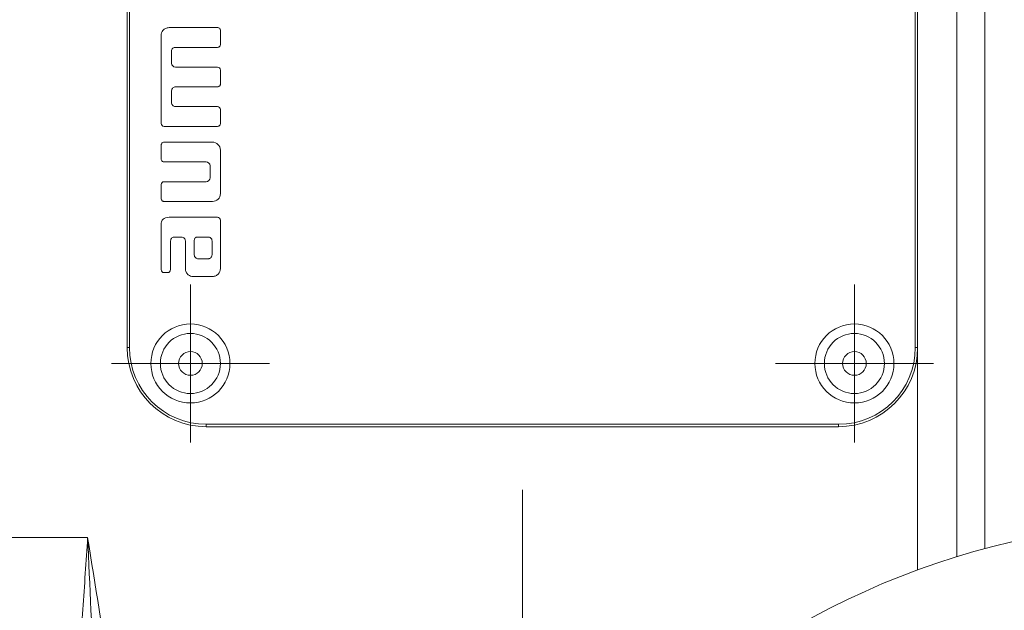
# Model space of a CAD drawing. Header units: millimetres. Extents: x -322 to 635, y -87 to 818.
# Tile 25 of 28: x 511 to 573, y 668 to 706. Entities that reach past the tile are written whole.
import ezdxf

# ---------------------------------------------------------------- set-up
doc = ezdxf.new("R2010")
doc.units = ezdxf.units.MM

# ---------------------------------------------------------------- blocks, each defined once
blk = doc.blocks.new('SW_CENTERMARKSYMBOL_3')
at = {"color": 0, "linetype": 'Continuous', "lineweight": 0}
blk.add_line((0, 5), (0, 45.5), dxfattribs=at)
blk = doc.blocks.new('SW_CENTERMARKSYMBOL_9')
at = {"color": 0, "linetype": 'Continuous', "lineweight": 0}
for p, q in [((0, 2.5), (0, 5)), ((0, 0), (0, 2.5)), ((-2.5, 0), (-5, 0)), ((0, 0), (-2.5, 0)), ((0, 0), (2.5, 0)), ((0, 0), (0, -2.5)), ((2.5, 0), (5, 0)), ((0, -2.5), (0, -5))]:
    blk.add_line(p, q, dxfattribs=at)
blk = doc.blocks.new('SW_CENTERMARKSYMBOL_11')
at = {"color": 0, "linetype": 'Continuous', "lineweight": 0}
for p, q in [((0, 2.5), (0, 5)), ((0, 0), (0, 2.5)), ((-2.5, 0), (-5, 0)), ((0, 0), (-2.5, 0)), ((0, 0), (2.5, 0)), ((0, 0), (0, -2.5)), ((2.5, 0), (5, 0)), ((0, -2.5), (0, -5))]:
    blk.add_line(p, q, dxfattribs=at)

msp = doc.modelspace()

# ---------------------------------------------------------------- linework, layer by layer
at = {"color": 8, "linetype": 'Continuous', "lineweight": 15}
for p, q in [((569.91, 671.779), (569.91, 726.508)), ((571.665, 726.508), (571.665, 672.286)), ((567.423, 670.938), (567.423, 685.008))]:
    msp.add_line(p, q, dxfattribs=at)
at = {"color": 7, "linetype": 'Continuous', "lineweight": 15}
for p, q in [((517.423, 685.008), (517.423, 725.008)), ((517.573, 725.008), (517.573, 685.008)), ((567.273, 685.008), (567.273, 725.008)), ((567.423, 725.008), (567.423, 685.008)), ((523.136, 705.258), (520.073, 705.258)), ((523.322, 704.195), (523.323, 705.071)), ((519.573, 704.758), (519.573, 699.196)), ((520.479, 704.008), (523.136, 704.008)), ((520.23, 703.008), (520.23, 703.758)), ((523.136, 702.758), (520.479, 702.758)), ((523.323, 701.696), (523.322, 702.575)), ((520.479, 701.508), (523.137, 701.506)), ((520.23, 700.508), (520.23, 701.258)), ((523.136, 700.258), (520.479, 700.258)), ((523.323, 699.196), (523.322, 700.071)), ((519.761, 699.008), (523.137, 699.005)), ((519.573, 697.821), (519.573, 696.946)), ((522.823, 698.008), (519.761, 698.008)), ((523.323, 694.758), (523.323, 697.508)), ((519.761, 696.758), (522.417, 696.758)), ((522.667, 696.508), (522.667, 695.758)), ((519.573, 695.321), (519.573, 694.446)), ((522.417, 695.508), (519.761, 695.508)), ((519.761, 694.258), (522.823, 694.258)), ((523.136, 693.258), (520.073, 693.258)), ((519.573, 692.758), (519.573, 689.946)), ((523.323, 690.008), (523.323, 693.071)), ((520.417, 692.008), (520.855, 692.008)), ((522.542, 692.008), (521.917, 692.008)), ((520.167, 689.946), (520.167, 691.758)), ((521.105, 691.758), (521.105, 690.008)), ((521.667, 691.758), (521.667, 690.883)), ((522.792, 690.883), (522.792, 691.758)), ((521.917, 690.633), (522.542, 690.633)), ((519.761, 689.758), (519.979, 689.758)), ((521.605, 689.508), (522.823, 689.508)), ((517.423, 685.008), (517.573, 685.008)), ((567.273, 685.008), (567.423, 685.008)), ((522.423, 680.158), (562.423, 680.158)), ((522.423, 680.158), (522.423, 680.008)), ((562.423, 680.158), (562.423, 680.008)), ((562.423, 680.008), (522.423, 680.008)), ((444.923, 673.008), (514.923, 673.008))]:
    msp.add_line(p, q, dxfattribs=at)
for centre, radius in [((521.423, 684.008), 2.5), ((563.423, 684.008), 2.5), ((521.423, 684.008), 1.9), ((563.423, 684.008), 1.9), ((521.423, 684.008), 0.75), ((563.423, 684.008), 0.75), ((584.673, 624.008), 50)]:
    msp.add_circle(centre, radius, dxfattribs=at)
for centre, radius, start, end in [((522.423, 685.008), 5, 180, 270), ((522.423, 685.008), 4.85, 180, 270), ((562.423, 685.008), 4.85, 270, 0), ((562.423, 685.008), 5, 270, 0)]:
    msp.add_arc(centre, radius, start, end, dxfattribs=at)
for points, knots in [([(520.073, 705.258), (519.998, 705.249), (519.85, 705.229), (519.687, 705.094), (519.591, 704.931), (519.579, 704.816), (519.573, 704.758)], [0, 0, 0, 0, 0.287977, 0.562575, 0.778533, 1, 1, 1, 1]), ([(523.323, 705.071), (523.32, 705.099), (523.312, 705.154), (523.262, 705.214), (523.201, 705.252), (523.158, 705.256), (523.136, 705.258)], [0, 0, 0, 0, 0.283493, 0.558276, 0.775632, 1, 1, 1, 1]), ([(520.23, 703.758), (520.234, 703.795), (520.243, 703.868), (520.309, 703.95), (520.391, 704), (520.449, 704.005), (520.479, 704.008)], [0, 0, 0, 0, 0.2805092, 0.5528619, 0.7702762, 1, 1, 1, 1]), ([(523.136, 704.008), (523.164, 704.012), (523.218, 704.019), (523.279, 704.069), (523.316, 704.13), (523.32, 704.173), (523.322, 704.195)], [0, 0, 0, 0, 0.283604, 0.557817, 0.775, 1, 1, 1, 1]), ([(520.23, 701.258), (520.235, 701.295), (520.244, 701.367), (520.311, 701.448), (520.392, 701.499), (520.45, 701.505), (520.479, 701.508)], [0, 0, 0, 0, 0.2796735, 0.5554212, 0.7741678, 1, 1, 1, 1]), ([(523.137, 701.506), (523.165, 701.51), (523.22, 701.518), (523.28, 701.569), (523.317, 701.631), (523.321, 701.674), (523.323, 701.696)], [0, 0, 0, 0, 0.2829099, 0.5592857, 0.777778, 1, 1, 1, 1]), ([(520.479, 700.258), (520.442, 700.263), (520.369, 700.273), (520.289, 700.34), (520.239, 700.421), (520.233, 700.479), (520.23, 700.508)], [0, 0, 0, 0, 0.282086, 0.558254, 0.776421, 1, 1, 1, 1]), ([(523.137, 699.005), (523.165, 699.009), (523.22, 699.017), (523.28, 699.069), (523.316, 699.13), (523.321, 699.174), (523.323, 699.196)], [0, 0, 0, 0, 0.28231, 0.558942, 0.777798, 1, 1, 1, 1]), ([(519.761, 698.008), (519.733, 698.004), (519.678, 697.997), (519.617, 697.947), (519.58, 697.886), (519.576, 697.843), (519.573, 697.821)], [0, 0, 0, 0, 0.283189, 0.557827, 0.775244, 1, 1, 1, 1]), ([(519.573, 696.946), (519.577, 696.918), (519.584, 696.863), (519.634, 696.802), (519.695, 696.765), (519.739, 696.761), (519.761, 696.758)], [0, 0, 0, 0, 0.283496, 0.558213, 0.775551, 1, 1, 1, 1]), ([(519.573, 694.446), (519.577, 694.418), (519.584, 694.364), (519.634, 694.303), (519.695, 694.265), (519.739, 694.26), (519.761, 694.258)], [0, 0, 0, 0, 0.280491, 0.556462, 0.775069, 1, 1, 1, 1]), ([(520.167, 691.758), (520.172, 691.796), (520.181, 691.87), (520.249, 691.951), (520.33, 691.999), (520.388, 692.005), (520.417, 692.008)], [0, 0, 0, 0, 0.2865469, 0.5608745, 0.7772181, 1, 1, 1, 1]), ([(520.855, 692.008), (520.891, 692.003), (520.964, 691.994), (521.046, 691.928), (521.096, 691.846), (521.102, 691.788), (521.105, 691.758)], [0, 0, 0, 0, 0.281235, 0.55485, 0.772512, 1, 1, 1, 1]), ([(521.917, 692.008), (521.888, 692.007), (521.834, 692.005), (521.762, 691.978), (521.706, 691.929), (521.671, 691.851), (521.668, 691.791), (521.667, 691.758)], [0, 0, 0, 0, 0.215734, 0.394602, 0.556316, 0.757285, 1, 1, 1, 1]), ([(522.792, 691.758), (522.788, 691.795), (522.779, 691.868), (522.714, 691.95), (522.631, 692), (522.572, 692.005), (522.542, 692.008)], [0, 0, 0, 0, 0.2798478, 0.5509072, 0.7681799, 1, 1, 1, 1]), ([(521.667, 690.883), (521.672, 690.846), (521.682, 690.773), (521.749, 690.692), (521.83, 690.642), (521.888, 690.636), (521.917, 690.633)], [0, 0, 0, 0, 0.282203, 0.558252, 0.776408, 1, 1, 1, 1]), ([(522.542, 690.633), (522.569, 690.636), (522.62, 690.64), (522.688, 690.676), (522.743, 690.73), (522.784, 690.8), (522.789, 690.856), (522.792, 690.883)], [0, 0, 0, 0, 0.203356, 0.393061, 0.577001, 0.790096, 1, 1, 1, 1]), ([(521.105, 690.008), (521.114, 689.931), (521.134, 689.781), (521.272, 689.619), (521.435, 689.525), (521.548, 689.514), (521.605, 689.508)], [0, 0, 0, 0, 0.293311, 0.568053, 0.78252, 1, 1, 1, 1]), ([(522.823, 689.508), (522.895, 689.517), (523.038, 689.536), (523.201, 689.663), (523.305, 689.827), (523.317, 689.946), (523.323, 690.008)], [0, 0, 0, 0, 0.272641, 0.545138, 0.764937, 1, 1, 1, 1]), ([(513.548, 654.877), (513.702, 656.369), (513.837, 657.867), (514.086, 660.874), (514.2, 662.382), (514.418, 665.409), (514.522, 666.928), (514.674, 669.206), (514.724, 669.966), (514.824, 671.487), (514.874, 672.248), (514.923, 673.008)], [0, 0, 0, 0, 0.25, 0.25, 0.5, 0.5, 0.75, 0.75, 0.875, 0.875, 1, 1, 1, 1]), ([(515.422, 654.539), (515.45, 656.075), (515.446, 657.612), (515.402, 660.689), (515.362, 662.228), (515.209, 666.846), (515.066, 669.927), (514.923, 673.008)], [0, 0, 0, 0, 0.25, 0.25, 0.5, 0.5, 1, 1, 1, 1]), ([(517.296, 654.654), (517.201, 656.194), (517.062, 657.731), (516.729, 660.798), (516.534, 662.329), (515.9, 666.914), (515.411, 669.961), (514.923, 673.008)], [0, 0, 0, 0, 0.25, 0.25, 0.5, 0.5, 1, 1, 1, 1])]:
    msp.add_open_spline(points, degree=3, knots=knots, dxfattribs=at)
for points in [[(520.479, 702.758), (520.346, 702.758), (520.23, 702.868), (520.23, 703.008)], [(523.322, 702.575), (523.322, 702.676), (523.239, 702.758), (523.136, 702.758)], [(523.322, 700.071), (523.322, 700.172), (523.239, 700.258), (523.136, 700.258)], [(519.573, 699.196), (519.573, 699.095), (519.658, 699.008), (519.761, 699.008)], [(523.323, 697.508), (523.323, 697.811), (523.067, 698.008), (522.823, 698.008)], [(522.417, 696.758), (522.544, 696.758), (522.667, 696.654), (522.667, 696.508)], [(522.667, 695.758), (522.667, 695.62), (522.553, 695.508), (522.417, 695.508)], [(519.761, 695.508), (519.658, 695.508), (519.573, 695.422), (519.573, 695.321)], [(522.823, 694.258), (523.088, 694.258), (523.323, 694.472), (523.323, 694.758)], [(520.073, 693.258), (519.74, 693.258), (519.573, 693.096), (519.573, 692.758)], [(523.323, 693.071), (523.323, 693.174), (523.239, 693.258), (523.136, 693.258)], [(519.573, 689.946), (519.573, 689.845), (519.658, 689.758), (519.761, 689.758)], [(519.979, 689.758), (520.08, 689.758), (520.167, 689.845), (520.167, 689.946)]]:
    msp.add_open_spline(points, degree=3, dxfattribs=at)

# ---------------------------------------------------------------- block references
at = {"color": 7, "linetype": 'Continuous', "lineweight": 0}
for name, p in [('SW_CENTERMARKSYMBOL_11', (521.423, 684.008)), ('SW_CENTERMARKSYMBOL_9', (563.423, 684.008)), ('SW_CENTERMARKSYMBOL_3', (542.423, 630.508))]:
    msp.add_blockref(name, p, dxfattribs=at)

doc.saveas('drawing.dxf')
